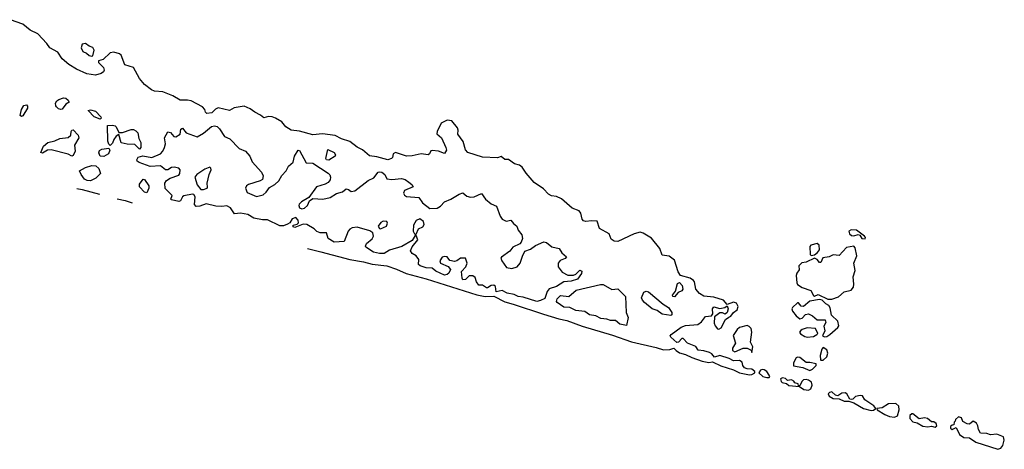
# Model space of a CAD drawing. Extents: x 2551545 to 2886624, y 315747 to 489036.
# Tile 90 of 119: x 2714200 to 2722208, y 342774 to 346263. Entities that reach past the tile are written whole.
import ezdxf

# ---------------------------------------------------------------- set-up
doc = ezdxf.new("R2010")
doc.units = 0

msp = doc.modelspace()

# ---------------------------------------------------------------- linework, layer by layer
at = {"layer": '0CON10XD'}
for points in [[(2720155, 343381.9), (2720180, 343395), (2720180, 343405), (2720153.9, 343423.9), (2720115, 343426.7), (2720095, 343436.7), (2720081.2, 343455), (2720075, 343482.5), (2720055, 343493.8), (2720005, 343492), (2719969.9, 343509.9), (2719895, 343534.5), (2719851.4, 343521.4), (2719828.1, 343548.1), (2719808.8, 343558.8), (2719765, 343573.9), (2719717.8, 343577.8), (2719698, 343608), (2719630, 343635), (2719595, 343672.5), (2719585, 343673.3), (2719556.7, 343645), (2719545, 343641.2), (2719494.4, 343685), (2719491.4, 343695), (2719499.2, 343705), (2719580, 343765), (2719615, 343779.2), (2719715, 343786.7), (2719745, 343808.1), (2719777.9, 343852.1), (2719825, 343857.5), (2719837, 343873), (2719833.3, 343915), (2719845, 343930), (2719895, 343916.7), (2719933.8, 343926.2), (2719955, 343940), (2719962.5, 343915), (2719952.5, 343885), (2719937.5, 343872.5), (2719915, 343882.5), (2719895, 343882.5), (2719851.2, 343848.8), (2719847.3, 343797.3), (2719855.9, 343775.9), (2719875, 343753.3), (2719885, 343748.8), (2719905, 343761.2), (2719940.6, 343829.4), (2719967.5, 343847.5), (2719983.3, 343855), (2720005.6, 343884.4), (2720034.2, 343905.8), (2720041.9, 343935), (2720030.6, 343960.6), (2720005, 343968.6), (2719955, 343950), (2719925, 343986), (2719845, 344008.8), (2719765, 344018.8), (2719729.7, 344039.7), (2719700, 344075), (2719688.8, 344135), (2719681.2, 344145), (2719653.3, 344165), (2719574.5, 344184.5), (2719555, 344215.8), (2719525, 344310.6), (2719482, 344342), (2719425, 344350), (2719405.5, 344405), (2719338.8, 344488.8), (2719270.7, 344530.7), (2719245, 344536.9), (2719196.5, 344523.5), (2719065, 344462.8), (2719035, 344463.7), (2719011, 344481), (2718992.7, 344522.7), (2718916.6, 344566.6), (2718895.6, 344625.6), (2718849.2, 344629.2), (2718805, 344625.3), (2718785, 344630.4), (2718775, 344642.5), (2718762.7, 344692.7), (2718751.1, 344711.1), (2718693.5, 344733.5), (2718605, 344808.1), (2718565, 344827.8), (2718525, 344832.3), (2718500.5, 344845), (2718459.6, 344889.6), (2718385, 344940), (2718318.2, 345018.2), (2718285.9, 345065.9), (2718265, 345082.5), (2718222.9, 345092.9), (2718175, 345128.6), (2718145, 345128.6), (2718115, 345151.9), (2718085, 345141.4), (2717965, 345146.7), (2717843.7, 345183.7), (2717825.4, 345205.4), (2717806.2, 345275), (2717763.3, 345335), (2717766.5, 345365), (2717760, 345385), (2717715, 345441.1), (2717675, 345446.1), (2717626.3, 345423.7), (2717594.3, 345355), (2717593.3, 345336.7), (2717630, 345305), (2717665.9, 345224.1), (2717670.6, 345205), (2717655, 345176), (2717605, 345196), (2717555, 345202), (2717542.3, 345197.7), (2717533.8, 345175), (2717522.9, 345167.1), (2717465, 345174.5), (2717392.1, 345157.9), (2717345, 345155.6), (2717255, 345184), (2717236.7, 345175), (2717231.2, 345145), (2717223.8, 345135), (2717195, 345126.4), (2717105, 345150), (2717045, 345157.1), (2716987.2, 345207.2), (2716945, 345228.5), (2716885, 345273.8), (2716816.3, 345296.3), (2716765, 345323.8), (2716662.4, 345337.6), (2716585, 345328.1), (2716475, 345358.9), (2716408.8, 345365), (2716363.8, 345393.8), (2716333, 345433), (2716281.2, 345465), (2716252.5, 345475), (2716223.2, 345476.8), (2716185, 345467.5), (2716159.4, 345489.4), (2716111.1, 345511.1), (2716075, 345540.6), (2716025, 345561.4), (2715945, 345547.5), (2715905, 345526.7), (2715815, 345548), (2715792.1, 345537.9), (2715762.4, 345507.6), (2715722.9, 345502.9), (2715711.1, 345511.1), (2715705.8, 345535), (2715686.4, 345556.4), (2715593.7, 345603.7), (2715565, 345610), (2715505, 345608.6), (2715446.3, 345646.3), (2715365, 345677.7), (2715295, 345682.5), (2715272.7, 345692.7), (2715215, 345738.5), (2715174.5, 345785), (2715125, 345875.7), (2715055, 345897.5), (2715025.7, 345975), (2715011.2, 345985), (2714965, 346000), (2714935, 345995.3), (2714878.9, 345941.1), (2714840, 345930), (2714841.9, 345915), (2714880, 345875), (2714886.8, 345853.2), (2714880.6, 345839.4), (2714863.5, 345826.5), (2714816, 345814), (2714745.8, 345825), (2714662.8, 345862.8), (2714600.2, 345900.2), (2714546, 345945), (2714510, 346000), (2714445, 346034.2), (2714420.8, 346070.8), (2714347.9, 346147.9), (2714285, 346177.8), (2714225, 346227.3), (2714125, 346263.5)], [(2714785, 345966.2), (2714795, 345970), (2714804.3, 346015), (2714795, 346038), (2714765, 346048.6), (2714735, 346069.1), (2714708.1, 346065), (2714699.6, 346035), (2714712, 346005), (2714742.3, 345992.3), (2714765, 345974), (2714785, 345966.2)], [(2714215, 345476.7), (2714203.8, 345485), (2714213.6, 345535), (2714233.3, 345566.7), (2714255, 345572.9), (2714262.1, 345562.1), (2714262.3, 345545), (2714225, 345483.3), (2714215, 345476.7)], [(2714535, 345533.1), (2714515, 345539.2), (2714500, 345555), (2714492.5, 345565), (2714490.8, 345585), (2714502.9, 345605), (2714518.8, 345615), (2714555, 345629.2), (2714575, 345625.8), (2714595, 345611.2), (2714603.3, 345595), (2714575, 345578), (2714545, 345536.9), (2714535, 345533.1)], [(2714855, 345456.7), (2714804.4, 345475), (2714756.7, 345525), (2714775, 345532.5), (2714815, 345521.2), (2714858.8, 345475), (2714863.3, 345465), (2714855, 345456.7)], [(2715175, 345212), (2715135, 345250), (2715075, 345251.5), (2715025, 345264.5), (2715005, 345330), (2714985, 345316.7), (2714965, 345290), (2714955, 345261.2), (2714935, 345242.5), (2714925, 345253.3), (2714917.3, 345277.3), (2714915, 345403.3), (2714955, 345407.8), (2714975, 345401.4), (2714985, 345393.8), (2715006.2, 345346.2), (2715035, 345347.1), (2715107.4, 345372.6), (2715125, 345371.8), (2715145, 345360.4), (2715160, 345345), (2715169.6, 345299.6), (2715186, 345266), (2715184, 345225), (2715175, 345212)], [(2718405, 343975.5), (2718295, 344010.6), (2718255, 344014.2), (2718222.2, 344032.2), (2718165, 344042.9), (2718125, 344064.5), (2718075, 344052.5), (2718070, 344095), (2718056.4, 344106.4), (2718035, 344104.6), (2718005.3, 344084.7), (2717995, 344084.6), (2717965, 344106), (2717935, 344106.9), (2717914.5, 344135), (2717905, 344170), (2717885, 344183.8), (2717855, 344182), (2717825.9, 344154.1), (2717805, 344151.1), (2717798.2, 344165), (2717793, 344217), (2717827.5, 344255), (2717840, 344285), (2717825, 344326.7), (2717785, 344325.7), (2717755, 344303.8), (2717735, 344298), (2717697.7, 344307.7), (2717675, 344337.5), (2717655, 344340.6), (2717635, 344333.8), (2717616.2, 344305), (2717623.3, 344285), (2717685, 344258.8), (2717703.8, 344235), (2717690, 344205), (2717675, 344192.9), (2717655, 344188.8), (2717585, 344220), (2717555, 344245.5), (2717505, 344246.7), (2717455.8, 344265), (2717444.5, 344275), (2717446.4, 344316.4), (2717425, 344344.2), (2717391.4, 344365), (2717379.4, 344385), (2717391.3, 344418.7), (2717437.5, 344475), (2717425, 344510), (2717415, 344510), (2717390.4, 344469.6), (2717307.8, 344422.2), (2717208, 344392), (2717165, 344363.1), (2717125, 344364.5), (2717076.7, 344375), (2717015.7, 344415), (2717012.9, 344425), (2717020, 344445), (2717065.4, 344484.6), (2717078.1, 344505), (2717072.5, 344532.5), (2717047.9, 344547.9), (2716945, 344577.7), (2716905, 344571.6), (2716885, 344561.5), (2716870.4, 344545), (2716837.5, 344462.5), (2716756, 344456), (2716708, 344485), (2716695, 344533.3), (2716643, 344533), (2716615, 344542), (2716593.3, 344565), (2716535, 344601.1), (2716505, 344602.9), (2716436.7, 344576.7), (2716425, 344581.2), (2716422.5, 344595), (2716456.4, 344603.6), (2716467.5, 344612.5), (2716465.4, 344635.4), (2716445.7, 344655.7), (2716415, 344646), (2716396.2, 344613.8), (2716378.1, 344601.9), (2716345, 344589.2), (2716315, 344589.2), (2716215, 344638.6), (2716175, 344637.1), (2716105, 344652.5), (2716055, 344681.5), (2715995, 344691.8), (2715947.8, 344687.8), (2715914, 344735), (2715885, 344750.6), (2715844.5, 344745.5), (2715795, 344748.7), (2715715, 344766.9), (2715665, 344748.9), (2715635, 344746), (2715621.2, 344761.2), (2715625.6, 344825.6), (2715615, 344843.3), (2715606.1, 344846.1), (2715535, 344832.5), (2715524, 344825), (2715506.7, 344793.3), (2715495, 344787.5), (2715435, 344800.8), (2715428.8, 344805), (2715439.2, 344835), (2715383.6, 344893.6), (2715378.9, 344935), (2715394, 344956), (2715424, 344976), (2715495, 345001.4), (2715503.3, 345015), (2715505.5, 345045), (2715495, 345056.9), (2715455, 345066.4), (2715435, 345061.9), (2715405, 345042.9), (2715385, 345044.3), (2715345, 345075.4), (2715261.4, 345071.4), (2715172.3, 345102.3), (2715155.6, 345115), (2715152.2, 345125), (2715162.6, 345147.4), (2715201.7, 345158.3), (2715275, 345143.8), (2715345.8, 345175), (2715364.3, 345195), (2715378, 345225), (2715386.7, 345255), (2715377.5, 345305), (2715405, 345353.3), (2715425, 345346.7), (2715453.9, 345313.9), (2715469.3, 345310.7), (2715505, 345332.5), (2715511.2, 345375), (2715525, 345383.3), (2715554.4, 345344.4), (2715643, 345313), (2715695, 345342.9), (2715759.4, 345395), (2715785, 345402), (2715805, 345395.9), (2715825, 345378.2), (2715865, 345315.4), (2715910, 345295), (2715985, 345216.7), (2716035, 345195.7), (2716071.8, 345155), (2716090, 345110), (2716166.3, 345026.3), (2716180.6, 344995), (2716173.3, 344965), (2716155.5, 344954.5), (2716060, 344925), (2716045, 344914.3), (2716035.5, 344895), (2716049.6, 344859.6), (2716125, 344826.7), (2716178.7, 344841.3), (2716205, 344863.8), (2716230.4, 344899.6), (2716275.5, 344925), (2716308.5, 344955), (2716332.8, 344997.2), (2716365.8, 345035), (2716385.5, 345075), (2716422.9, 345107.1), (2716435, 345155.8), (2716465, 345203.8), (2716475, 345200), (2716530.1, 345100.1), (2716585, 345097.1), (2716707.4, 345017.4), (2716722.2, 345002.2), (2716728.6, 344985), (2716725, 344964), (2716709.4, 344940.6), (2716685, 344926.2), (2716613.3, 344905), (2716550, 344820), (2716492.9, 344785), (2716473.3, 344765), (2716469.4, 344755), (2716475, 344734), (2716495, 344726.7), (2716515, 344731.2), (2716540.9, 344755), (2716557.3, 344792.7), (2716585, 344812), (2716666.4, 344806.4), (2716725, 344819.7), (2716775, 344850.6), (2716825, 344866.2), (2716855, 344888.6), (2716873.3, 344885), (2716895, 344868.8), (2716925, 344873.3), (2717035, 344956.7), (2717080.6, 344979.4), (2717115, 345024), (2717125, 345027.8), (2717145, 345024.4), (2717170, 345005), (2717185, 344970), (2717225, 344965.8), (2717305, 344972.8), (2717335, 344965.4), (2717365.8, 344945), (2717388, 344925), (2717398.8, 344905), (2717329.4, 344875), (2717321.1, 344855), (2717328.9, 344838.9), (2717346.5, 344826.5), (2717445, 344819.2), (2717476.9, 344776.9), (2717535, 344728.8), (2717595, 344731.5), (2717621.6, 344748.4), (2717655.2, 344784.8), (2717705, 344804.5), (2717774, 344846), (2717805, 344858), (2717835, 344830.6), (2717865, 344821.1), (2717895.4, 344824.6), (2717955, 344852), (2717988, 344805), (2718035, 344767.5), (2718078.6, 344748.6), (2718108, 344668), (2718124, 344644), (2718155, 344626.9), (2718195, 344635.8), (2718215, 344607.8), (2718244.2, 344585), (2718255, 344552.5), (2718284.2, 344515), (2718288.6, 344485), (2718278.6, 344455), (2718267.3, 344442.7), (2718210, 344415), (2718185.9, 344384.1), (2718117.5, 344335), (2718113.8, 344325), (2718120, 344305), (2718159.3, 344249.3), (2718202.5, 344242.5), (2718245, 344255.8), (2718271.4, 344285), (2718287.9, 344342.1), (2718307.9, 344382.1), (2718355, 344399.4), (2718395, 344429.2), (2718461.5, 344458.5), (2718485, 344454.3), (2718528.2, 344418.2), (2718586.7, 344405), (2718610, 344370), (2718647.1, 344337.1), (2718637, 344323), (2718595, 344306.7), (2718578, 344285), (2718579.2, 344255), (2718611.3, 344211.3), (2718658.8, 344188.8), (2718705, 344188.8), (2718722.5, 344197.5), (2718755, 344230), (2718771.2, 344221.2), (2718769.4, 344200.6), (2718735.6, 344154.4), (2718685, 344140.5), (2718625, 344134), (2718565, 344097.5), (2718505, 344077.5), (2718489.2, 344055), (2718470.7, 343999.3), (2718435, 343983.3), (2718405, 343975.5)], [(2714625, 345155.8), (2714595, 345170.4), (2714455, 345205.8), (2714425, 345204), (2714385, 345180), (2714372.5, 345185), (2714392, 345235), (2714427.5, 345265), (2714485, 345280), (2714525, 345298.4), (2714593.2, 345306.8), (2714614.3, 345325), (2714619.2, 345355), (2714625, 345366), (2714635, 345368.8), (2714674, 345325), (2714681.2, 345305), (2714644.5, 345245.5), (2714651.1, 345195), (2714635, 345160), (2714625, 345155.8)], [(2714885, 345153.1), (2714853.8, 345155), (2714843, 345183), (2714848.3, 345201.7), (2714867.9, 345212.1), (2714925, 345220), (2714932, 345205), (2714920.8, 345175), (2714885, 345153.1)], [(2716715, 345123.1), (2716695, 345124.4), (2716690, 345135), (2716705, 345210), (2716757.5, 345185), (2716768.9, 345165), (2716764.4, 345155), (2716715, 345123.1)], [(2714775, 344954.8), (2714747.1, 344957.1), (2714728, 344968), (2714699.4, 345005), (2714686.7, 345035), (2714735.9, 345064.1), (2714785, 345079.2), (2714817.7, 345077.7), (2714844.4, 345055), (2714855.6, 345015), (2714820, 344975), (2714775, 344954.8)], [(2715695, 344884.2), (2715723.3, 344895), (2715727, 344903), (2715724.3, 344935), (2715741.5, 345005), (2715758.1, 345045), (2715755, 345058.8), (2715745, 345065.6), (2715705, 345050), (2715640.8, 345005), (2715624.5, 344985), (2715642.2, 344922.2), (2715672.5, 344885), (2715695, 344884.2)], [(2715235, 344857.5), (2715215, 344863.8), (2715173.5, 344905), (2715175, 344926.2), (2715205, 344968), (2715216, 344965), (2715250, 344915), (2715250, 344895), (2715235, 344857.5)], [(2714665, 344892.5), (2714707.5, 344885), (2714849.6, 344845.1)], [(2714993.5, 344808.3), (2715056.1, 344793.9), (2715114.9, 344777.2)], [(2717135, 344564.3), (2717182, 344585), (2717191.7, 344611.7), (2717186.2, 344625), (2717155, 344627.3), (2717135.8, 344615), (2717113.8, 344585), (2717125, 344566.7), (2717135, 344564.3)], [(2717425, 344520), (2717442.5, 344565), (2717477.9, 344582.1), (2717490, 344600), (2717483.8, 344625), (2717455, 344646.7), (2717425, 344633.3), (2717403.3, 344595), (2717400, 344545), (2717410, 344525), (2717425, 344520)], [(2721075, 344484), (2721078.8, 344495), (2721070, 344505), (2721005, 344553.8), (2720963.4, 344556.6), (2720942.9, 344545), (2720948.1, 344525), (2720965, 344510.5), (2720985, 344508.5), (2721017.9, 344517.9), (2721032.3, 344512.3), (2721050, 344485), (2721075, 344484)], [(2720637, 344347), (2720665, 344352.5), (2720688.3, 344371.7), (2720703.3, 344395), (2720701.1, 344431.1), (2720685, 344445.5), (2720635, 344431.2), (2720625, 344420), (2720627.5, 344355), (2720637, 344347)], [(2716540.6, 344404.4), (2716648.8, 344378.8), (2716885, 344316.7), (2716995, 344296.5), (2717066.5, 344276.5), (2717185, 344262.9), (2717265, 344237.5), (2717342.8, 344202.8), (2717505, 344158.1), (2717918.7, 344028.7), (2717986.1, 344013.9), (2718056.4, 344016.4), (2718145, 343971.1), (2718213.9, 343953.9), (2718461, 343871), (2718585, 343834.1), (2718650.9, 343820.9), (2718773.7, 343773.7), (2719022, 343702), (2719175, 343647.8), (2719375, 343601.8), (2719435, 343580.8), (2719486.5, 343583.5), (2719520, 343595), (2719538, 343575), (2719567.3, 343557.3), (2719615, 343544.4), (2719665, 343518.2), (2719750.9, 343489.1), (2719805, 343479.6), (2719835, 343484.2), (2719901.1, 343451.1), (2720005, 343417.9), (2720055.2, 343395.2), (2720135, 343377.3), (2720155, 343381.9)], [(2720772.6, 343992.6), (2720805, 343992.9), (2720858.2, 344011.8), (2720905, 344051.5), (2720962.3, 344067.7), (2720980.4, 344089.6), (2720984.6, 344115.4), (2720979.1, 344175), (2720995.5, 344225), (2720982.7, 344285), (2721009.1, 344345), (2720995, 344410), (2720985, 344422.5), (2720925, 344414.2), (2720865, 344348.1), (2720815, 344354.3), (2720783.9, 344336.1), (2720731.4, 344328.6), (2720715, 344291.2), (2720705, 344291.2), (2720685.9, 344315.9), (2720665, 344327.5), (2720597.5, 344295), (2720560.9, 344289.1), (2720536.2, 344265), (2720539.3, 344230.7), (2720521.2, 344205), (2720516.2, 344185), (2720519.4, 344125), (2720525, 344112.9), (2720565, 344087.9), (2720634.2, 344065), (2720655, 344023.3), (2720665, 344016.7), (2720695, 344030.8), (2720772.6, 343992.6)], [(2719135, 343778.8), (2719080.9, 343790.9), (2719045, 343820), (2719005, 343820), (2718975, 343831.6), (2718926.3, 343836.3), (2718885, 343856.6), (2718835, 343866.2), (2718795, 343892.1), (2718722.2, 343902.2), (2718675, 343926.7), (2718625, 343927.8), (2718570, 343965), (2718565.8, 343975), (2718570.8, 343995), (2718597.1, 344022.9), (2718665, 344016.2), (2718725, 344065.8), (2718922.5, 344112.5), (2718945, 344111.1), (2719015, 344071.4), (2719065, 344077.7), (2719125.6, 344015), (2719132.7, 343885), (2719147.3, 343845), (2719135, 343778.8)], [(2719525, 344011.6), (2719510.6, 344015), (2719507.9, 344025), (2719532.2, 344057.8), (2719550, 344120), (2719565, 344129.2), (2719588.9, 344105), (2719594.4, 344075), (2719585, 344060.6), (2719553.8, 344046.2), (2719525, 344011.6)], [(2719495, 343860.5), (2719425, 343870.4), (2719385, 343901), (2719345, 343914.8), (2719281.3, 343965), (2719264.6, 343985), (2719257.7, 344005), (2719275, 344050.5), (2719295, 344058.9), (2719315, 344052.5), (2719432.4, 343952.4), (2719476.4, 343925), (2719503.6, 343885), (2719503.3, 343866.7), (2719495, 343860.5)], [(2720745, 343687.5), (2720765, 343690), (2720790, 343705), (2720855, 343762.9), (2720863, 343777), (2720853.1, 343815), (2720803.2, 343863.2), (2720792.6, 343922.6), (2720781.9, 343941.9), (2720755, 343956), (2720725.7, 343985.7), (2720705, 343989.2), (2720625, 343976.7), (2720575, 343933.8), (2720555, 343936.7), (2720535, 343962.5), (2720525, 343963.3), (2720486, 343925), (2720480, 343915), (2720486.2, 343895), (2720515, 343856.7), (2720545, 343833.3), (2720565, 343840), (2720591.4, 343868.6), (2720615, 343874.6), (2720648.4, 343858.4), (2720685, 343825.8), (2720750, 343825), (2720757.1, 343805), (2720740, 343775), (2720746.7, 343735), (2720730, 343695), (2720745, 343687.5)], [(2720155, 343560), (2720162.5, 343605), (2720142.5, 343645), (2720154.5, 343725), (2720147.8, 343755), (2720132.2, 343772.2), (2720115, 343778.9), (2720055, 343763.3), (2720034.5, 343745.5), (2720001.2, 343698.8), (2720021.2, 343635), (2719996.9, 343595), (2719995.7, 343575.7), (2720015, 343565.8), (2720085, 343594), (2720115, 343596.2), (2720148.3, 343578.3), (2720155, 343560)], [(2720605, 343684.3), (2720655, 343690), (2720683.3, 343705), (2720690, 343715), (2720672.5, 343755), (2720605, 343760.6), (2720565, 343748), (2720552.3, 343737.7), (2720542.5, 343725), (2720550.7, 343710.7), (2720585, 343688.8), (2720605, 343684.3)], [(2720716.7, 343496.7), (2720735, 343498.8), (2720765, 343525.8), (2720773.1, 343555), (2720765, 343581.2), (2720735, 343600), (2720722.7, 343587.3), (2720709.2, 343535), (2720711.7, 343501.7), (2720716.7, 343496.7)], [(2720625, 343413.3), (2720647.5, 343425), (2720677.5, 343455), (2720678.3, 343468.3), (2720625, 343478.8), (2720595, 343477.5), (2720545, 343518.8), (2720525, 343522.5), (2720515, 343516.7), (2720493.8, 343475), (2720492.3, 343452.3), (2720569.3, 343439.3), (2720625, 343413.3)], [(2720275, 343356.2), (2720295, 343357.5), (2720300, 343365), (2720296.1, 343376.1), (2720276.7, 343405), (2720255, 343420), (2720237, 343423), (2720225, 343417.5), (2720210, 343395), (2720244.6, 343364.6), (2720275, 343356.2)], [(2720615, 343253.5), (2720634.5, 343265.5), (2720644.5, 343295), (2720639.1, 343319.1), (2720616.2, 343336.2), (2720595, 343341.9), (2720575, 343338), (2720561.2, 343325), (2720545, 343290), (2720535, 343290), (2720530, 343305), (2720505, 343312.5), (2720496.4, 343326.4), (2720476.7, 343336.7), (2720445, 343332.5), (2720428.3, 343348.3), (2720405, 343353.8), (2720387.5, 343345), (2720392, 343325), (2720402, 343315), (2720435, 343307.5), (2720455, 343293.1), (2720543, 343283), (2720578.2, 343258.2), (2720615, 343253.5)], [(2721125, 343088.5), (2721145, 343091.5), (2721162.5, 343105), (2721147.3, 343127.3), (2721074.7, 343174.7), (2721055, 343208.6), (2721035, 343210.6), (2720997.5, 343202.5), (2720975, 343180), (2720965, 343177.5), (2720951.7, 343181.7), (2720926.7, 343225), (2720912.7, 343232.7), (2720885, 343230.6), (2720855, 343208.8), (2720835, 343213.8), (2720805, 343241.2), (2720785, 343236.2), (2720776, 343225), (2720782.5, 343205), (2720816.7, 343185), (2720865, 343182.5), (2720905, 343163.5), (2720943.3, 343163.3), (2720985, 343152), (2721063.1, 343105), (2721125, 343088.5)], [(2721315, 343033.6), (2721338.6, 343045), (2721352, 343095), (2721349.2, 343125), (2721326.8, 343146.8), (2721265, 343142.7), (2721215, 343110), (2721170, 343105), (2721172.5, 343095), (2721235.7, 343055), (2721275, 343039.6), (2721315, 343033.6)], [(2721645, 342952.9), (2721659.4, 342965), (2721654.5, 342984.5), (2721635, 342995.8), (2721615, 342996.2), (2721584.3, 343024.3), (2721558.8, 343028.8), (2721515, 343020), (2721465, 343060.8), (2721455, 343062.5), (2721440.5, 343049.5), (2721440, 343025), (2721465, 342997.7), (2721498.9, 342988.9), (2721545, 342962.2), (2721585, 342957.2), (2721615, 342960.6), (2721645, 342952.9)], [(2722155, 342773.7), (2722178.3, 342781.7), (2722196.8, 342803.2), (2722207.7, 342847.7), (2722200, 342875), (2722145.8, 342895.8), (2722095, 342890.6), (2722065, 342901.4), (2722015, 342903.3), (2721996.7, 342935), (2721992.5, 342965), (2721982.5, 342985), (2721955, 343002.5), (2721925, 342977.5), (2721905, 342980), (2721870.7, 343000.7), (2721859.3, 343029.3), (2721835, 343037.5), (2721810, 343015), (2721808.3, 343001.7), (2721800, 342995), (2721798.3, 342971.7), (2721785, 342970), (2721771.2, 342958.8), (2721770, 342945), (2721785, 342934.2), (2721815, 342950), (2721844.5, 342895), (2721879.5, 342869.5), (2721925.4, 342865.4), (2721975, 342831.9), (2722155, 342773.7)]]:
    msp.add_lwpolyline(points, dxfattribs=at)

doc.saveas('drawing.dxf')
